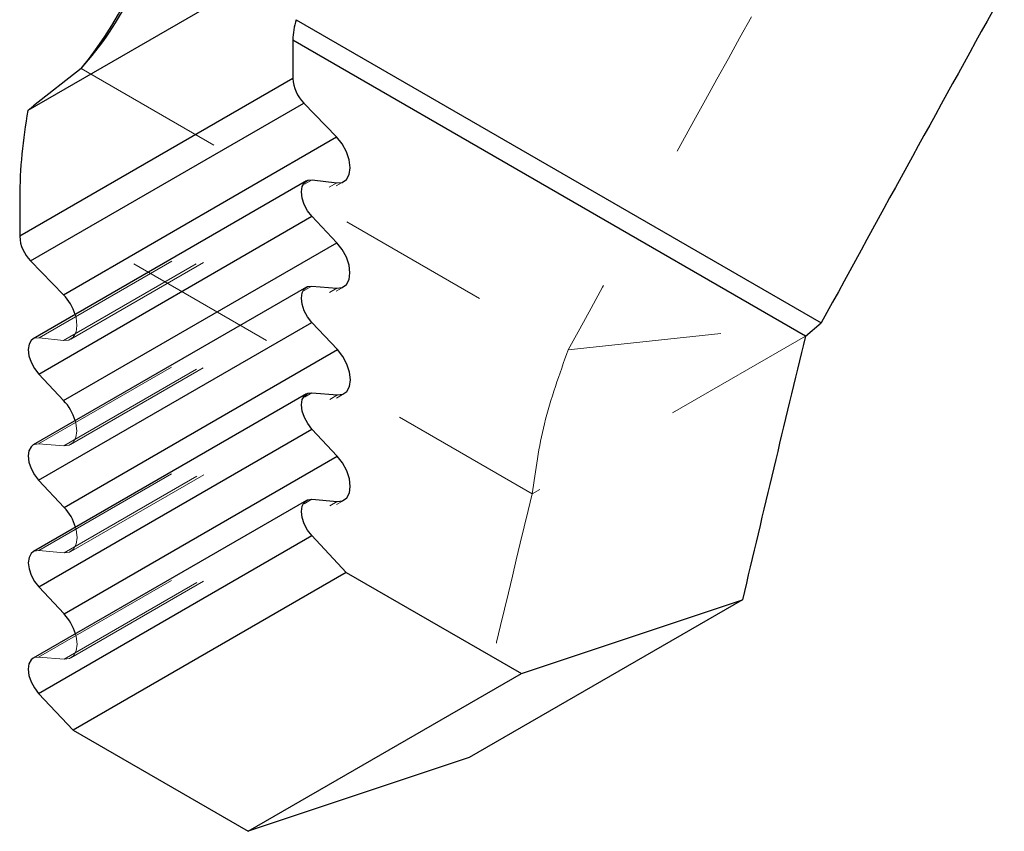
# Model space of a CAD drawing. Header units: inches. Extents: x 0.1 to 87.3, y 0.1 to 33.9.
# Tile 60 of 140: x 35.634 to 36.276, y 6.897 to 7.426. Entities that reach past the tile are written whole.
import ezdxf

# ---------------------------------------------------------------- set-up
doc = ezdxf.new("R2010")
doc.units = ezdxf.units.IN
doc.header["$MEASUREMENT"] = 0
doc.linetypes.add('HIDDEN', pattern=[0.075, 0.05, -0.025])

msp = doc.modelspace()

# ---------------------------------------------------------------- linework, layer by layer
at = {"color": 7, "linetype": 'Continuous', "lineweight": 25}
for p, q in [((35.82869, 7.476606), (35.639053, 7.367131)), ((35.82869, 7.476606), (35.639053, 7.367131)), ((35.813919, 7.426282), (36.156395, 7.228575)), ((35.813919, 7.426282), (36.156395, 7.228575)), ((35.811855, 7.412944), (35.811855, 7.38797)), ((36.146065, 7.220008), (35.811855, 7.412944)), ((35.811855, 7.412944), (35.811855, 7.38797)), ((36.146065, 7.220008), (35.811855, 7.412944)), ((35.673751, 7.394477), (35.642737, 7.370034)), ((35.673751, 7.394477), (35.642737, 7.370034)), ((35.811855, 7.38797), (35.633686, 7.285115)), ((35.811855, 7.38797), (35.633686, 7.285115)), ((35.64076, 7.269059), (35.818928, 7.371914)), ((35.64076, 7.269059), (35.818928, 7.371914)), ((35.840358, 7.349847), (35.818928, 7.371914)), ((35.840358, 7.349847), (35.818928, 7.371914)), ((35.66219, 7.246993), (35.840358, 7.349847)), ((35.66219, 7.246993), (35.840358, 7.349847)), ((35.820681, 7.321146), (35.642512, 7.218291)), ((35.820681, 7.321146), (35.642512, 7.218291)), ((35.824458, 7.321829), (35.840402, 7.319909)), ((35.824458, 7.321829), (35.840402, 7.319909)), ((35.633686, 7.310089), (35.633686, 7.285115)), ((35.633686, 7.310089), (35.633686, 7.285115)), ((35.646089, 7.19527), (35.824258, 7.298124)), ((35.646089, 7.19527), (35.824258, 7.298124)), ((35.840501, 7.280902), (35.824258, 7.298124)), ((35.840501, 7.280902), (35.824258, 7.298124)), ((35.662332, 7.178047), (35.840501, 7.280902)), ((35.662332, 7.178047), (35.840501, 7.280902)), ((35.64076, 7.269059), (35.66219, 7.246993)), ((35.64076, 7.269059), (35.66219, 7.246993)), ((35.820685, 7.251954), (35.642516, 7.149099)), ((35.820685, 7.251954), (35.642516, 7.149099)), ((35.824207, 7.252664), (35.840569, 7.251238)), ((35.824207, 7.252664), (35.840569, 7.251238)), ((35.646039, 7.126136), (35.824207, 7.22899)), ((35.646039, 7.126136), (35.824207, 7.22899)), ((35.840858, 7.211217), (35.824207, 7.22899)), ((35.840858, 7.211217), (35.824207, 7.22899)), ((36.146065, 7.220008), (36.156395, 7.228575)), ((36.146065, 7.220008), (36.156395, 7.228575)), ((35.662689, 7.108362), (35.840858, 7.211217)), ((35.662689, 7.108362), (35.840858, 7.211217)), ((35.646089, 7.19527), (35.662332, 7.178047)), ((35.646089, 7.19527), (35.662332, 7.178047)), ((35.820751, 7.18236), (35.642582, 7.079505)), ((35.820751, 7.18236), (35.642582, 7.079505)), ((35.824274, 7.18307), (35.840858, 7.181625)), ((35.824274, 7.18307), (35.840858, 7.181625)), ((35.646105, 7.056542), (35.824273, 7.159397)), ((35.646105, 7.056542), (35.824273, 7.159397)), ((35.840792, 7.141764), (35.824273, 7.159397)), ((35.840792, 7.141764), (35.824273, 7.159397)), ((35.662623, 7.03891), (35.840792, 7.141764)), ((35.662623, 7.03891), (35.840792, 7.141764)), ((35.646039, 7.126136), (35.662689, 7.108362)), ((35.646039, 7.126136), (35.662689, 7.108362)), ((35.820685, 7.112907), (35.642516, 7.010053)), ((35.820685, 7.112907), (35.642516, 7.010053)), ((35.824207, 7.113617), (35.840792, 7.112172)), ((35.824207, 7.113617), (35.840792, 7.112172)), ((35.646039, 6.987089), (35.824207, 7.089944)), ((35.646039, 6.987089), (35.824207, 7.089944)), ((35.846624, 7.066015), (35.824207, 7.089944)), ((35.846624, 7.066015), (35.824207, 7.089944)), ((35.846624, 7.066015), (35.668455, 6.96316)), ((35.846624, 7.066015), (35.668455, 6.96316)), ((35.846624, 7.066015), (35.960896, 7.000048)), ((35.846624, 7.066015), (35.960896, 7.000048)), ((35.646105, 7.056542), (35.662623, 7.03891)), ((35.646105, 7.056542), (35.662623, 7.03891)), ((36.105019, 7.048161), (35.926851, 6.945306)), ((36.105019, 7.048161), (35.926851, 6.945306)), ((35.960896, 7.000048), (36.105019, 7.048161)), ((35.960896, 7.000048), (36.105019, 7.048161)), ((35.782727, 6.897193), (35.960896, 7.000048)), ((35.782727, 6.897193), (35.960896, 7.000048)), ((35.646039, 6.987089), (35.668455, 6.96316)), ((35.646039, 6.987089), (35.668455, 6.96316)), ((35.668455, 6.96316), (35.782727, 6.897193)), ((35.668455, 6.96316), (35.782727, 6.897193)), ((35.926851, 6.945306), (35.782727, 6.897193)), ((35.926851, 6.945306), (35.782727, 6.897193))]:
    msp.add_line(p, q, dxfattribs=at)
at = {"color": 7, "linetype": 'HIDDEN', "lineweight": 18}
for p, q in [((35.643162, 7.369397), (35.832958, 7.478963)), ((35.643162, 7.369397), (35.832958, 7.478963)), ((35.673751, 7.394477), (35.991433, 7.211083)), ((35.673751, 7.394477), (35.991433, 7.211083)), ((35.642737, 7.370034), (35.639053, 7.367131)), ((35.642737, 7.370034), (35.639053, 7.367131)), ((35.646289, 7.218974), (35.824458, 7.321829)), ((35.646289, 7.218974), (35.824458, 7.321829)), ((35.662233, 7.217055), (35.840402, 7.319909)), ((35.662233, 7.217055), (35.840402, 7.319909)), ((35.666954, 7.21791), (35.845123, 7.320764)), ((35.666954, 7.21791), (35.845123, 7.320764)), ((35.967897, 7.117154), (35.633686, 7.310089)), ((35.967897, 7.117154), (35.633686, 7.310089)), ((35.646039, 7.149809), (35.824207, 7.252664)), ((35.646039, 7.149809), (35.824207, 7.252664)), ((35.6624, 7.148384), (35.840569, 7.251238)), ((35.6624, 7.148384), (35.840569, 7.251238)), ((35.666803, 7.149271), (35.844972, 7.252126)), ((35.666803, 7.149271), (35.844972, 7.252126)), ((35.991433, 7.211083), (36.156395, 7.228575)), ((35.991433, 7.211083), (36.156395, 7.228575)), ((35.662233, 7.217055), (35.646289, 7.218974)), ((35.662233, 7.217055), (35.646289, 7.218974)), ((36.146065, 7.220008), (35.967897, 7.117154)), ((36.146065, 7.220008), (35.967897, 7.117154)), ((35.646105, 7.080215), (35.824274, 7.18307)), ((35.646105, 7.080215), (35.824274, 7.18307)), ((35.662689, 7.07877), (35.840858, 7.181625)), ((35.662689, 7.07877), (35.840858, 7.181625)), ((35.667092, 7.079658), (35.845261, 7.182512)), ((35.667092, 7.079658), (35.845261, 7.182512)), ((35.6624, 7.148384), (35.646039, 7.149809)), ((35.6624, 7.148384), (35.646039, 7.149809)), ((35.646039, 7.010762), (35.824207, 7.113617)), ((35.646039, 7.010762), (35.824207, 7.113617)), ((35.662623, 7.009317), (35.840792, 7.112172)), ((35.662623, 7.009317), (35.840792, 7.112172)), ((35.667026, 7.010205), (35.845195, 7.113059)), ((35.667026, 7.010205), (35.845195, 7.113059)), ((35.662689, 7.07877), (35.646105, 7.080215)), ((35.662689, 7.07877), (35.646105, 7.080215)), ((35.662623, 7.009317), (35.646039, 7.010762)), ((35.662623, 7.009317), (35.646039, 7.010762))]:
    msp.add_line(p, q, dxfattribs=at)
at = {"color": 7, "linetype": 'Continuous', "lineweight": 25, "flags": 128}
for points in [[(35.840402, 7.319909), (35.843987, 7.320245), (35.846799, 7.322138), (35.84859, 7.325422), (35.8492, 7.329804), (35.848576, 7.334897), (35.846772, 7.340248), (35.84395, 7.345383), (35.840358, 7.349847)], [(35.840402, 7.319909), (35.843987, 7.320245), (35.846799, 7.322138), (35.84859, 7.325422), (35.8492, 7.329804), (35.848576, 7.334897), (35.846772, 7.340248), (35.84395, 7.345383), (35.840358, 7.349847)], [(35.824258, 7.298124), (35.821447, 7.301711), (35.819255, 7.305802), (35.817872, 7.310041), (35.817419, 7.31406), (35.817935, 7.317509), (35.819376, 7.320086), (35.821615, 7.32157), (35.824458, 7.321829)], [(35.824258, 7.298124), (35.821447, 7.301711), (35.819255, 7.305802), (35.817872, 7.310041), (35.817419, 7.31406), (35.817935, 7.317509), (35.819376, 7.320086), (35.821615, 7.32157), (35.824458, 7.321829)], [(35.840569, 7.251238), (35.844038, 7.25168), (35.846747, 7.253614), (35.848467, 7.256873), (35.849049, 7.261181), (35.848445, 7.26617), (35.846707, 7.271415), (35.843981, 7.276469), (35.840501, 7.280902)], [(35.840569, 7.251238), (35.844038, 7.25168), (35.846747, 7.253614), (35.848467, 7.256873), (35.849049, 7.261181), (35.848445, 7.26617), (35.846707, 7.271415), (35.843981, 7.276469), (35.840501, 7.280902)], [(35.824207, 7.22899), (35.821438, 7.232539), (35.819272, 7.236578), (35.817895, 7.240765), (35.817423, 7.244744), (35.817895, 7.248177), (35.819272, 7.250773), (35.821438, 7.252313), (35.824207, 7.252664)], [(35.824207, 7.22899), (35.821438, 7.232539), (35.819272, 7.236578), (35.817895, 7.240765), (35.817423, 7.244744), (35.817895, 7.248177), (35.819272, 7.250773), (35.821438, 7.252313), (35.824207, 7.252664)], [(35.642512, 7.218291), (35.641207, 7.217232), (35.639767, 7.214654), (35.639251, 7.211205), (35.639704, 7.207187), (35.641087, 7.202947), (35.643279, 7.198856), (35.646089, 7.19527)], [(35.642512, 7.218291), (35.641207, 7.217232), (35.639767, 7.214654), (35.639251, 7.211205), (35.639704, 7.207187), (35.641087, 7.202947), (35.643279, 7.198856), (35.646089, 7.19527)], [(35.840858, 7.181625), (35.84432, 7.182065), (35.847026, 7.183988), (35.848748, 7.187234), (35.849338, 7.191525), (35.848748, 7.196498), (35.847026, 7.201732), (35.84432, 7.206781), (35.840858, 7.211217)], [(35.840858, 7.181625), (35.84432, 7.182065), (35.847026, 7.183988), (35.848748, 7.187234), (35.849338, 7.191525), (35.848748, 7.196498), (35.847026, 7.201732), (35.84432, 7.206781), (35.840858, 7.211217)], [(35.824273, 7.159397), (35.821504, 7.162945), (35.819339, 7.166985), (35.817961, 7.171172), (35.817489, 7.17515), (35.817961, 7.178583), (35.819339, 7.181179), (35.821504, 7.182719), (35.824274, 7.18307)], [(35.824273, 7.159397), (35.821504, 7.162945), (35.819339, 7.166985), (35.817961, 7.171172), (35.817489, 7.17515), (35.817961, 7.178583), (35.819339, 7.181179), (35.821504, 7.182719), (35.824274, 7.18307)], [(35.642516, 7.149099), (35.641104, 7.147919), (35.639727, 7.145322), (35.639254, 7.141889), (35.639727, 7.13791), (35.641104, 7.133724), (35.643269, 7.129685), (35.646039, 7.126136)], [(35.642516, 7.149099), (35.641104, 7.147919), (35.639727, 7.145322), (35.639254, 7.141889), (35.639727, 7.13791), (35.641104, 7.133724), (35.643269, 7.129685), (35.646039, 7.126136)], [(35.840792, 7.112172), (35.844254, 7.112612), (35.84696, 7.114535), (35.848682, 7.117781), (35.849272, 7.122072), (35.848682, 7.127045), (35.84696, 7.132279), (35.844254, 7.137328), (35.840792, 7.141764)], [(35.840792, 7.112172), (35.844254, 7.112612), (35.84696, 7.114535), (35.848682, 7.117781), (35.849272, 7.122072), (35.848682, 7.127045), (35.84696, 7.132279), (35.844254, 7.137328), (35.840792, 7.141764)], [(35.824207, 7.089944), (35.821438, 7.093493), (35.819272, 7.097532), (35.817895, 7.101718), (35.817423, 7.105697), (35.817895, 7.10913), (35.819272, 7.111727), (35.821438, 7.113266), (35.824207, 7.113617)], [(35.824207, 7.089944), (35.821438, 7.093493), (35.819272, 7.097532), (35.817895, 7.101718), (35.817423, 7.105697), (35.817895, 7.10913), (35.819272, 7.111727), (35.821438, 7.113266), (35.824207, 7.113617)], [(35.642582, 7.079505), (35.64117, 7.078325), (35.639793, 7.075729), (35.63932, 7.072295), (35.639793, 7.068317), (35.64117, 7.06413), (35.643335, 7.060091), (35.646105, 7.056542)], [(35.642582, 7.079505), (35.64117, 7.078325), (35.639793, 7.075729), (35.63932, 7.072295), (35.639793, 7.068317), (35.64117, 7.06413), (35.643335, 7.060091), (35.646105, 7.056542)], [(35.642516, 7.010053), (35.641104, 7.008872), (35.639727, 7.006276), (35.639254, 7.002842), (35.639727, 6.998864), (35.641104, 6.994677), (35.643269, 6.990638), (35.646039, 6.987089)], [(35.642516, 7.010053), (35.641104, 7.008872), (35.639727, 7.006276), (35.639254, 7.002842), (35.639727, 6.998864), (35.641104, 6.994677), (35.643269, 6.990638), (35.646039, 6.987089)]]:
    msp.add_lwpolyline(points, dxfattribs=at)
at = {"color": 7, "linetype": 'HIDDEN', "lineweight": 18, "flags": 128}
for points in [[(35.669853, 7.234074), (35.670407, 7.232042), (35.671032, 7.226949), (35.670421, 7.222567), (35.66863, 7.219284), (35.665818, 7.21739), (35.662233, 7.217055)], [(35.669853, 7.234074), (35.670407, 7.232042), (35.671032, 7.226949), (35.670421, 7.222567), (35.66863, 7.219284), (35.665818, 7.21739), (35.662233, 7.217055)], [(35.646289, 7.218974), (35.643446, 7.218715), (35.642512, 7.218291)], [(35.646289, 7.218974), (35.643446, 7.218715), (35.642512, 7.218291)], [(35.669868, 7.164889), (35.670277, 7.163316), (35.670881, 7.158326), (35.670298, 7.154018), (35.668579, 7.150759), (35.665869, 7.148826), (35.6624, 7.148384)], [(35.669868, 7.164889), (35.670277, 7.163316), (35.670881, 7.158326), (35.670298, 7.154018), (35.668579, 7.150759), (35.665869, 7.148826), (35.6624, 7.148384)], [(35.646039, 7.149809), (35.643269, 7.149458), (35.642516, 7.149099)], [(35.646039, 7.149809), (35.643269, 7.149458), (35.642516, 7.149099)], [(35.670119, 7.095402), (35.670579, 7.093644), (35.67117, 7.088671), (35.670579, 7.084379), (35.668858, 7.081134), (35.666151, 7.07921), (35.662689, 7.07877)], [(35.670119, 7.095402), (35.670579, 7.093644), (35.67117, 7.088671), (35.670579, 7.084379), (35.668858, 7.081134), (35.666151, 7.07921), (35.662689, 7.07877)], [(35.646105, 7.080215), (35.643335, 7.079864), (35.642582, 7.079505)], [(35.646105, 7.080215), (35.643335, 7.079864), (35.642582, 7.079505)], [(35.670053, 7.025949), (35.670513, 7.024191), (35.671104, 7.019218), (35.670513, 7.014926), (35.668791, 7.011681), (35.666085, 7.009757), (35.662623, 7.009317)], [(35.670053, 7.025949), (35.670513, 7.024191), (35.671104, 7.019218), (35.670513, 7.014926), (35.668791, 7.011681), (35.666085, 7.009757), (35.662623, 7.009317)], [(35.646039, 7.010762), (35.643269, 7.010411), (35.642516, 7.010053)], [(35.646039, 7.010762), (35.643269, 7.010411), (35.642516, 7.010053)]]:
    msp.add_lwpolyline(points, dxfattribs=at)
at = {"color": 7, "linetype": 'Continuous', "lineweight": 25}
for centre, radius, start, end in [((35.468703, 7.561765), 0.264631, 320.790553, 19.713521), ((35.508349, 7.542597), 0.22203, 318.154859, 348.981745), ((70.211381, -11.355383), 38.79569, 151.0126508, 151.3785069), ((70.211381, -11.355383), 38.79569, 151.0126508, 151.3785069), ((35.859675, 7.412374), 0.047824, 163.092935, 179.317371), ((35.859675, 7.412374), 0.047824, 163.092935, 179.317371), ((35.836409, 7.3892), 0.024584, 182.868768, 224.680688), ((35.836409, 7.3892), 0.024584, 182.868768, 224.680688), ((35.955745, 7.308564), 0.322062, 169.522532, 179.728689), ((35.955745, 7.308564), 0.322062, 169.522532, 179.728689), ((35.658239, 7.286346), 0.024584, 182.869767, 224.681234), ((35.658239, 7.286346), 0.024584, 182.869767, 224.681234), ((35.63829, 7.224082), 0.033107, 17.566793, 43.789839), ((35.63829, 7.224082), 0.033107, 17.566793, 43.789839), ((61.449262, 1.08545), 26.036216, 166.3720433, 166.7608523), ((61.449262, 1.08545), 26.036216, 166.3720433, 166.7608523), ((35.638159, 7.155468), 0.033079, 16.548018, 43.047329), ((35.638159, 7.155468), 0.033079, 16.548018, 43.047329), ((35.638429, 7.085843), 0.033101, 16.785489, 42.868655), ((35.638429, 7.085843), 0.033101, 16.785489, 42.868655), ((35.638357, 7.016388), 0.033107, 16.78643, 42.865475), ((35.638357, 7.016388), 0.033107, 16.78643, 42.865475)]:
    msp.add_arc(centre, radius, start, end, dxfattribs=at)
at = {"color": 7, "linetype": 'HIDDEN', "lineweight": 18}
for centre, radius, start, end in [((70.032725, -11.365395), 38.780086, 151.0125122, 151.3785147), ((70.032725, -11.365395), 38.780086, 151.0125122, 151.3785147), ((61.278462, 0.980825), 26.043795, 166.3720768, 166.7607726), ((61.278462, 0.980825), 26.043795, 166.3720768, 166.7607726)]:
    msp.add_arc(centre, radius, start, end, dxfattribs=at)
msp.add_open_spline([(35.967897, 7.117154), (35.970062, 7.132491), (35.974598, 7.164619), (35.985655, 7.195135), (35.991433, 7.211083)], degree=3, knots=[0, 0, 0, 0, 0.477382, 1, 1, 1, 1], dxfattribs=at)
msp.add_open_spline([(35.967897, 7.117154), (35.970062, 7.132491), (35.974598, 7.164619), (35.985655, 7.195135), (35.991433, 7.211083)], degree=3, knots=[0, 0, 0, 0, 0.477382, 1, 1, 1, 1], dxfattribs=at)

doc.saveas('drawing.dxf')
